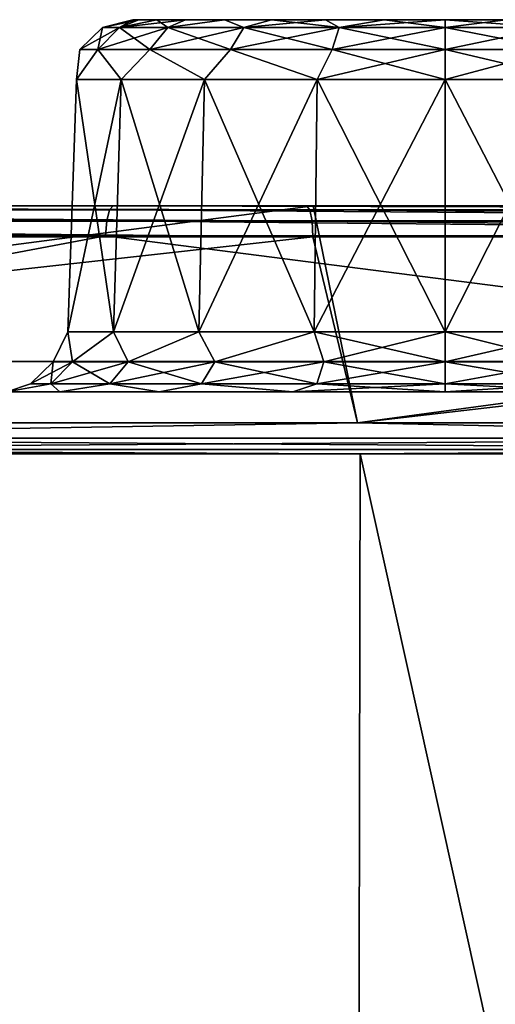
# Model space of a CAD drawing. Header units: millimetres. Extents: x -125 to 125, y -51 to 12.
# Tile 43 of 58: x 25.07 to 28.91, y 4.56 to 12.5. Entities that reach past the tile are written whole.
import ezdxf

# ---------------------------------------------------------------- set-up
doc = ezdxf.new("R2010")
doc.units = ezdxf.units.MM
doc.header["$LTSCALE"] = 65.185185
for name, color, linetype in [('1', 7, 'CONTINUOUS'), ('10', 7, 'CONTINUOUS'), ('117', 7, 'CONTINUOUS'), ('118', 7, 'CONTINUOUS'), ('2', 7, 'CONTINUOUS'), ('23', 7, 'CONTINUOUS'), ('24', 7, 'CONTINUOUS'), ('3', 7, 'CONTINUOUS'), ('33', 7, 'CONTINUOUS'), ('34', 7, 'CONTINUOUS'), ('4', 7, 'CONTINUOUS'), ('43', 7, 'CONTINUOUS'), ('44', 7, 'CONTINUOUS'), ('57', 7, 'CONTINUOUS'), ('58', 7, 'CONTINUOUS'), ('79', 7, 'CONTINUOUS'), ('80', 7, 'CONTINUOUS'), ('83', 7, 'CONTINUOUS'), ('85', 7, 'CONTINUOUS'), ('92', 7, 'CONTINUOUS')]:
    doc.layers.add(name, color=color, linetype=linetype)

msp = doc.modelspace()

# ---------------------------------------------------------------- linework, layer by layer
at = {"layer": '1', "linetype": 'Continuous'}
for points in [[(-27.4376, 11, -121.8512), (-40.7359, 11, -118.0725), (27.4376, 11, -121.8512), (-27.4376, 11, -121.8512)], [(27.4376, 11, -121.8512), (-40.7359, 11, -118.0725), (40.7359, 11, -118.0725), (27.4376, 11, -121.8512)], [(40.7359, 11, -118.0725), (-40.7359, 11, -118.0725), (0, 11, -117.6435), (40.7359, 11, -118.0725)], [(-27.382, 11, 121.6075), (40.6533, 11, 117.8366), (-40.6533, 11, 117.8366), (-27.382, 11, 121.6075)], [(-40.6533, 11, 117.8366), (40.6533, 11, 117.8366), (0, 11, 117.6435), (-40.6533, 11, 117.8366)], [(13.8034, 11, -124.137), (-27.4376, 11, -121.8512), (27.4376, 11, -121.8512), (13.8034, 11, -124.137)], [(-13.7754, 11, 123.8886), (27.3821, 11, 121.6075), (-27.382, 11, 121.6075), (-13.7754, 11, 123.8886)], [(27.3821, 11, 121.6075), (40.6533, 11, 117.8366), (-27.382, 11, 121.6075), (27.3821, 11, 121.6075)], [(13.7754, 11, 123.8886), (27.3821, 11, 121.6075), (-13.7754, 11, 123.8886), (13.7754, 11, 123.8886)], [(12.9906, 11, -116.9241), (40.7359, 11, -118.0725), (0, 11, -117.6435), (12.9906, 11, -116.9241)], [(0, 11, 117.6435), (40.6533, 11, 117.8366), (12.9907, 11, 116.9241), (0, 11, 117.6435)], [(25.8224, 11, -114.7746), (40.7359, 11, -118.0725), (12.9906, 11, -116.9241), (25.8224, 11, -114.7746)], [(40.6533, 11, 117.8366), (53.4265, 11, 112.6222), (12.9907, 11, 116.9241), (40.6533, 11, 117.8366)], [(12.9907, 11, 116.9241), (53.4265, 11, 112.6222), (25.8225, 11, 114.7746), (12.9907, 11, 116.9241)], [(38.3384, 11, -111.2212), (53.535, 11, -112.8474), (25.8224, 11, -114.7746), (38.3384, 11, -111.2212)], [(53.535, 11, -112.8474), (40.7359, 11, -118.0725), (25.8224, 11, -114.7746), (53.535, 11, -112.8474)], [(25.8225, 11, 114.7746), (53.4265, 11, 112.6222), (38.3385, 11, 111.2212), (25.8225, 11, 114.7746)]]:
    msp.add_3dface(points, dxfattribs=at)
at = {"layer": '10', "linetype": 'Continuous'}
for points in [[(25.9828, 12.5, 30.8556), (26.0312, 12.5, 31.3467), (26.0312, 12.5, 30.3646), (25.9828, 12.5, 30.8556)], [(26.0312, 12.5, 30.3646), (26.1745, 12.5, 31.8189), (26.1745, 12.5, 29.8923), (26.0312, 12.5, 30.3646)], [(26.0312, 12.5, 31.3467), (26.1745, 12.5, 31.8189), (26.0312, 12.5, 30.3646), (26.0312, 12.5, 31.3467)], [(26.1745, 12.5, 29.8923), (26.4071, 12.5, 32.2541), (26.4071, 12.5, 29.4572), (26.1745, 12.5, 29.8923)], [(26.1745, 12.5, 31.8189), (26.4071, 12.5, 32.2541), (26.1745, 12.5, 29.8923), (26.1745, 12.5, 31.8189)], [(26.4071, 12.5, 32.2541), (26.7201, 12.5, 32.6356), (26.4071, 12.5, 29.4572), (26.4071, 12.5, 32.2541)], [(26.4071, 12.5, 29.4572), (26.7201, 12.5, 32.6356), (26.7201, 12.5, 29.0757), (26.4071, 12.5, 29.4572)], [(26.7201, 12.5, 29.0757), (27.1016, 12.5, 32.9486), (27.1016, 12.5, 28.7627), (26.7201, 12.5, 29.0757)], [(26.7201, 12.5, 32.6356), (27.1016, 12.5, 32.9486), (26.7201, 12.5, 29.0757), (26.7201, 12.5, 32.6356)], [(27.1016, 12.5, 32.9486), (27.5368, 12.5, 33.1812), (27.1016, 12.5, 28.7627), (27.1016, 12.5, 32.9486)], [(27.1016, 12.5, 28.7627), (27.5368, 12.5, 33.1812), (27.5368, 12.5, 28.5301), (27.1016, 12.5, 28.7627)], [(27.5368, 12.5, 28.5301), (28.009, 12.5, 33.3245), (28.009, 12.5, 28.3868), (27.5368, 12.5, 28.5301)], [(27.5368, 12.5, 33.1812), (28.009, 12.5, 33.3245), (27.5368, 12.5, 28.5301), (27.5368, 12.5, 33.1812)], [(28.009, 12.5, 33.3245), (28.5, 12.5, 33.3728), (28.009, 12.5, 28.3868), (28.009, 12.5, 33.3245)], [(28.009, 12.5, 28.3868), (28.5, 12.5, 33.3728), (28.5, 12.5, 28.3385), (28.009, 12.5, 28.3868)], [(28.5, 12.5, 28.3385), (28.5, 12.5, 33.3728), (28.991, 12.5, 33.3245), (28.5, 12.5, 28.3385)], [(28.991, 12.5, 28.3868), (28.5, 12.5, 28.3385), (28.991, 12.5, 33.3245), (28.991, 12.5, 28.3868)]]:
    msp.add_3dface(points, dxfattribs=at)
at = {"layer": '117', "color": 1, "linetype": 'Continuous'}
for points in [[(13.9369, -51.02, 123.6935), (27.6986, -51.02, 121.3553), (13.9955, 9, 124.214), (13.9369, -51.02, 123.6935)], [(13.9955, 9, 124.214), (27.6986, -51.02, 121.3553), (27.8151, 9, 121.866), (13.9955, 9, 124.214)], [(27.6986, -51.02, 121.3553), (41.1118, -51.02, 117.491), (27.8151, 9, 121.866), (27.6986, -51.02, 121.3553)], [(27.8151, 9, 121.866), (41.1118, -51.02, 117.491), (41.2848, 9, 117.9854), (27.8151, 9, 121.866)]]:
    msp.add_3dface(points, dxfattribs=at)
at = {"layer": '118', "color": 1, "linetype": 'Continuous'}
for points in [[(27.6986, -51.02, -121.3553), (13.9369, -51.02, -123.6935), (16.9904, 9, -123.8399), (27.6986, -51.02, -121.3553)], [(30.5242, 9, -121.2158), (27.6986, -51.02, -121.3553), (16.9904, 9, -123.8399), (30.5242, 9, -121.2158)], [(41.1118, -51.02, -117.491), (27.6986, -51.02, -121.3553), (30.5242, 9, -121.2158), (41.1118, -51.02, -117.491)]]:
    msp.add_3dface(points, dxfattribs=at)
at = {"layer": '2', "linetype": 'Continuous'}
for points in [[(-116.3253, 9.5, 13.5962), (117.1172, 9.5), (-117.1172, 9.5), (-116.3253, 9.5, 13.5962)], [(-117.1172, 9.5), (117.1172, 9.5), (116.3253, 9.5, -13.5962), (-117.1172, 9.5)], [(-116.3253, 9.5, -13.5962), (-117.1172, 9.5), (116.3253, 9.5, -13.5962), (-116.3253, 9.5, -13.5962)], [(-113.9603, 9.5, 27.0088), (116.3253, 9.5, 13.5962), (-116.3253, 9.5, 13.5962), (-113.9603, 9.5, 27.0088)], [(116.3253, 9.5, 13.5962), (117.1172, 9.5), (-116.3253, 9.5, 13.5962), (116.3253, 9.5, 13.5962)], [(-113.9603, 9.5, -27.0088), (-116.3253, 9.5, -13.5962), (113.9603, 9.5, -27.0088), (-113.9603, 9.5, -27.0088)], [(113.9603, 9.5, -27.0088), (-116.3253, 9.5, -13.5962), (116.3253, 9.5, -13.5962), (113.9603, 9.5, -27.0088)], [(-110.0542, 9.5, 40.0562), (113.9603, 9.5, 27.0088), (-113.9603, 9.5, 27.0088), (-110.0542, 9.5, 40.0562)], [(113.9603, 9.5, 27.0088), (116.3253, 9.5, 13.5962), (-113.9603, 9.5, 27.0088), (113.9603, 9.5, 27.0088)], [(110.0542, 9.5, -40.0562), (-113.9603, 9.5, -27.0088), (113.9603, 9.5, -27.0088), (110.0542, 9.5, -40.0562)], [(-110.0542, 9.5, -40.0562), (-113.9603, 9.5, -27.0088), (110.0542, 9.5, -40.0562), (-110.0542, 9.5, -40.0562)], [(110.0542, 9.5, 40.0562), (113.9603, 9.5, 27.0088), (-110.0542, 9.5, 40.0562), (110.0542, 9.5, 40.0562)], [(-104.6598, 9.5, 52.5619), (110.0542, 9.5, 40.0562), (-110.0542, 9.5, 40.0562), (-104.6598, 9.5, 52.5619)], [(104.6598, 9.5, -52.5619), (-110.0542, 9.5, -40.0562), (110.0542, 9.5, -40.0562), (104.6598, 9.5, -52.5619)], [(-104.6598, 9.5, -52.5619), (-110.0542, 9.5, -40.0562), (104.6598, 9.5, -52.5619), (-104.6598, 9.5, -52.5619)], [(104.6598, 9.5, 52.5619), (110.0542, 9.5, 40.0562), (-104.6598, 9.5, 52.5619), (104.6598, 9.5, 52.5619)], [(-97.8501, 9.5, 64.3568), (104.6598, 9.5, 52.5619), (-104.6598, 9.5, 52.5619), (-97.8501, 9.5, 64.3568)], [(97.8501, 9.5, -64.3568), (-104.6598, 9.5, -52.5619), (104.6598, 9.5, -52.5619), (97.8501, 9.5, -64.3568)], [(-97.8501, 9.5, -64.3568), (-104.6598, 9.5, -52.5619), (97.8501, 9.5, -64.3568), (-97.8501, 9.5, -64.3568)], [(97.8501, 9.5, 64.3568), (104.6598, 9.5, 52.5619), (-97.8501, 9.5, 64.3568), (97.8501, 9.5, 64.3568)], [(-89.7171, 9.5, 75.2814), (97.8501, 9.5, 64.3568), (-97.8501, 9.5, 64.3568), (-89.7171, 9.5, 75.2814)], [(89.7171, 9.5, -75.2814), (-97.8501, 9.5, -64.3568), (97.8501, 9.5, -64.3568), (89.7171, 9.5, -75.2814)], [(-89.7171, 9.5, -75.2814), (-97.8501, 9.5, -64.3568), (89.7171, 9.5, -75.2814), (-89.7171, 9.5, -75.2814)], [(89.7171, 9.5, 75.2814), (97.8501, 9.5, 64.3568), (-89.7171, 9.5, 75.2814), (89.7171, 9.5, 75.2814)], [(80.3708, 9.5, -85.1879), (-89.7171, 9.5, -75.2814), (89.7171, 9.5, -75.2814), (80.3708, 9.5, -85.1879)], [(-80.3708, 9.5, -85.1879), (-89.7171, 9.5, -75.2814), (80.3708, 9.5, -85.1879), (-80.3708, 9.5, -85.1879)], [(-80.3708, 9.5, 85.1879), (89.7171, 9.5, 75.2814), (-89.7171, 9.5, 75.2814), (-80.3708, 9.5, 85.1879)], [(69.9376, 9.5, -93.9423), (-80.3708, 9.5, -85.1879), (80.3708, 9.5, -85.1879), (69.9376, 9.5, -93.9423)], [(-69.9376, 9.5, -93.9423), (-80.3708, 9.5, -85.1879), (69.9376, 9.5, -93.9423), (-69.9376, 9.5, -93.9423)], [(-69.9376, 9.5, 93.9423), (80.3708, 9.5, 85.1879), (-80.3708, 9.5, 85.1879), (-69.9376, 9.5, 93.9423)], [(80.3708, 9.5, 85.1879), (89.7171, 9.5, 75.2814), (-80.3708, 9.5, 85.1879), (80.3708, 9.5, 85.1879)], [(-58.5587, 9.5, -101.4264), (-69.9376, 9.5, -93.9423), (58.5587, 9.5, -101.4264), (-58.5587, 9.5, -101.4264)], [(58.5587, 9.5, -101.4264), (-69.9376, 9.5, -93.9423), (69.9376, 9.5, -93.9423), (58.5587, 9.5, -101.4264)], [(69.9376, 9.5, 93.9423), (80.3708, 9.5, 85.1879), (-69.9376, 9.5, 93.9423), (69.9376, 9.5, 93.9423)], [(-58.5587, 9.5, 101.4264), (69.9376, 9.5, 93.9423), (-69.9376, 9.5, 93.9423), (-58.5587, 9.5, 101.4264)], [(46.3878, 9.5, -107.5389), (-58.5587, 9.5, -101.4264), (58.5587, 9.5, -101.4264), (46.3878, 9.5, -107.5389)], [(-46.3878, 9.5, -107.5389), (-58.5587, 9.5, -101.4264), (46.3878, 9.5, -107.5389), (-46.3878, 9.5, -107.5389)], [(58.5587, 9.5, 101.4264), (69.9376, 9.5, 93.9423), (-58.5587, 9.5, 101.4264), (58.5587, 9.5, 101.4264)], [(-46.3878, 9.5, 107.5389), (58.5587, 9.5, 101.4264), (-58.5587, 9.5, 101.4264), (-46.3878, 9.5, 107.5389)], [(33.5896, 9.5, -112.197), (-46.3878, 9.5, -107.5389), (46.3878, 9.5, -107.5389), (33.5896, 9.5, -112.197)], [(-33.5896, 9.5, -112.197), (-46.3878, 9.5, -107.5389), (33.5896, 9.5, -112.197), (-33.5896, 9.5, -112.197)], [(46.3878, 9.5, 107.5389), (58.5587, 9.5, 101.4264), (-46.3878, 9.5, 107.5389), (46.3878, 9.5, 107.5389)], [(-33.5896, 9.5, 112.197), (46.3878, 9.5, 107.5389), (-46.3878, 9.5, 107.5389), (-33.5896, 9.5, 112.197)], [(20.3372, 9.5, -115.3379), (-33.5896, 9.5, -112.197), (33.5896, 9.5, -112.197), (20.3372, 9.5, -115.3379)], [(-20.3372, 9.5, 115.3379), (33.5896, 9.5, 112.197), (-33.5896, 9.5, 112.197), (-20.3372, 9.5, 115.3379)], [(33.5896, 9.5, 112.197), (46.3878, 9.5, 107.5389), (-33.5896, 9.5, 112.197), (33.5896, 9.5, 112.197)], [(20.3372, 9.5, 115.3379), (33.5896, 9.5, 112.197), (-20.3372, 9.5, 115.3379), (20.3372, 9.5, 115.3379)]]:
    msp.add_3dface(points, dxfattribs=at)
at = {"layer": '23', "linetype": 'Continuous'}
for points in [[(29.5318, 12.0174, 33.6906), (28.5, 12.0174, 33.8725), (29.5561, 9.9826, 33.7573), (29.5318, 12.0174, 33.6906)], [(29.5561, 9.9826, 33.7573), (28.5, 12.0174, 33.8725), (28.5, 9.9826, 33.9436), (29.5561, 9.9826, 33.7573)], [(28.5, 9.9826, 27.7677), (29.5318, 12.0174, 28.0207), (29.5561, 9.9826, 27.954), (28.5, 9.9826, 27.7677)], [(28.5, 12.0174, 27.8388), (29.5318, 12.0174, 28.0207), (28.5, 9.9826, 27.7677), (28.5, 12.0174, 27.8388)]]:
    msp.add_3dface(points, dxfattribs=at)
at = {"layer": '24', "linetype": 'Continuous'}
for points in [[(25.459, 9.9826, 30.3194), (25.8873, 12.0174, 29.3472), (25.8258, 9.9826, 29.3117), (25.459, 9.9826, 30.3194)], [(25.529, 12.0174, 30.3318), (25.8873, 12.0174, 29.3472), (25.459, 9.9826, 30.3194), (25.529, 12.0174, 30.3318)], [(25.529, 12.0174, 31.3795), (25.529, 12.0174, 30.3318), (25.459, 9.9826, 31.3919), (25.529, 12.0174, 31.3795)], [(25.8258, 9.9826, 32.3996), (25.529, 12.0174, 31.3795), (25.459, 9.9826, 31.3919), (25.8258, 9.9826, 32.3996)], [(25.459, 9.9826, 31.3919), (25.529, 12.0174, 30.3318), (25.459, 9.9826, 30.3194), (25.459, 9.9826, 31.3919)], [(25.8873, 12.0174, 32.3641), (25.529, 12.0174, 31.3795), (25.8258, 9.9826, 32.3996), (25.8873, 12.0174, 32.3641)], [(25.8258, 9.9826, 29.3117), (26.5608, 12.0174, 28.5446), (26.5151, 9.9826, 28.4902), (25.8258, 9.9826, 29.3117)], [(25.8873, 12.0174, 29.3472), (26.5608, 12.0174, 28.5446), (25.8258, 9.9826, 29.3117), (25.8873, 12.0174, 29.3472)], [(26.5151, 9.9826, 33.2211), (25.8873, 12.0174, 32.3641), (25.8258, 9.9826, 32.3996), (26.5151, 9.9826, 33.2211)], [(26.5608, 12.0174, 33.1667), (25.8873, 12.0174, 32.3641), (26.5151, 9.9826, 33.2211), (26.5608, 12.0174, 33.1667)], [(27.4439, 9.9826, 33.7573), (26.5608, 12.0174, 33.1667), (26.5151, 9.9826, 33.2211), (27.4439, 9.9826, 33.7573)], [(26.5151, 9.9826, 28.4902), (27.4682, 12.0174, 28.0207), (27.4439, 9.9826, 27.954), (26.5151, 9.9826, 28.4902)], [(26.5608, 12.0174, 28.5446), (27.4682, 12.0174, 28.0207), (26.5151, 9.9826, 28.4902), (26.5608, 12.0174, 28.5446)], [(27.4682, 12.0174, 33.6906), (26.5608, 12.0174, 33.1667), (27.4439, 9.9826, 33.7573), (27.4682, 12.0174, 33.6906)], [(28.5, 9.9826, 33.9436), (27.4682, 12.0174, 33.6906), (27.4439, 9.9826, 33.7573), (28.5, 9.9826, 33.9436)], [(27.4682, 12.0174, 28.0207), (28.5, 12.0174, 27.8388), (27.4439, 9.9826, 27.954), (27.4682, 12.0174, 28.0207)], [(28.5, 12.0174, 27.8388), (28.5, 9.9826, 27.7677), (27.4439, 9.9826, 27.954), (28.5, 12.0174, 27.8388)], [(28.5, 9.9826, 33.9436), (28.5, 12.0174, 33.8725), (27.4682, 12.0174, 33.6906), (28.5, 9.9826, 33.9436)]]:
    msp.add_3dface(points, dxfattribs=at)
at = {"layer": '3', "linetype": 'Continuous'}
for points in [[(13.8034, 11, -124.137), (27.4376, 11, -121.8512), (13.9846, 9.25, -124.1168), (13.8034, 11, -124.137)], [(13.9846, 9.25, -124.1168), (27.4376, 11, -121.8512), (27.7933, 9.25, -121.7706), (13.9846, 9.25, -124.1168)], [(27.4376, 11, -121.8512), (40.7359, 11, -118.0725), (27.7933, 9.25, -121.7706), (27.4376, 11, -121.8512)], [(27.7933, 9.25, -121.7706), (40.7359, 11, -118.0725), (41.2526, 9.25, -117.893), (27.7933, 9.25, -121.7706)]]:
    msp.add_3dface(points, dxfattribs=at)
at = {"layer": '33', "linetype": 'Continuous'}
for points in [[(12.9599, 10.7565, -116.6761), (20.3806, 9.7435, -115.584), (25.7614, 10.7565, -114.5322), (12.9599, 10.7565, -116.6761)], [(20.3806, 9.7435, -115.584), (33.6613, 9.7435, -112.4364), (25.7614, 10.7565, -114.5322), (20.3806, 9.7435, -115.584)], [(25.7614, 10.7565, -114.5322), (33.6613, 9.7435, -112.4364), (38.2479, 10.7565, -110.9881), (25.7614, 10.7565, -114.5322)]]:
    msp.add_3dface(points, dxfattribs=at)
at = {"layer": '34', "linetype": 'Continuous'}
for points in [[(12.9599, 10.7565, 116.6761), (25.7614, 10.7565, 114.5322), (20.3806, 9.7435, 115.584), (12.9599, 10.7565, 116.6761)], [(20.3806, 9.7435, 115.584), (25.7614, 10.7565, 114.5322), (33.6613, 9.7435, 112.4364), (20.3806, 9.7435, 115.584)], [(25.7614, 10.7565, 114.5322), (38.2479, 10.7565, 110.9881), (33.6613, 9.7435, 112.4364), (25.7614, 10.7565, 114.5322)]]:
    msp.add_3dface(points, dxfattribs=at)
at = {"layer": '4', "linetype": 'Continuous'}
for points in [[(13.8013, 10.75, 124.1373), (13.9846, 9.25, 124.1168), (27.4335, 10.75, 121.8521), (13.8013, 10.75, 124.1373)], [(13.9846, 9.25, 124.1168), (27.7933, 9.25, 121.7706), (27.4335, 10.75, 121.8521), (13.9846, 9.25, 124.1168)], [(27.4335, 10.75, 121.8521), (27.7933, 9.25, 121.7706), (40.7298, 10.75, 118.0746), (27.4335, 10.75, 121.8521)], [(27.7933, 9.25, 121.7706), (41.2526, 9.25, 117.893), (40.7298, 10.75, 118.0746), (27.7933, 9.25, 121.7706)]]:
    msp.add_3dface(points, dxfattribs=at)
at = {"layer": '43', "linetype": 'Continuous'}
for points in [[(25.7381, 12.436, 30.8556), (26.0312, 12.5, 30.3646), (25.8733, 12.436, 30.0022), (25.7381, 12.436, 30.8556)], [(25.8733, 12.436, 31.7091), (25.9828, 12.5, 30.8556), (25.7381, 12.436, 30.8556), (25.8733, 12.436, 31.7091)], [(25.9828, 12.5, 30.8556), (26.0312, 12.5, 30.3646), (25.7381, 12.436, 30.8556), (25.9828, 12.5, 30.8556)], [(26.1745, 12.5, 31.8189), (26.0312, 12.5, 31.3467), (25.8733, 12.436, 31.7091), (26.1745, 12.5, 31.8189)], [(26.2656, 12.436, 32.479), (26.1745, 12.5, 31.8189), (25.8733, 12.436, 31.7091), (26.2656, 12.436, 32.479)], [(26.0312, 12.5, 31.3467), (25.9828, 12.5, 30.8556), (25.8733, 12.436, 31.7091), (26.0312, 12.5, 31.3467)], [(25.8733, 12.436, 30.0022), (26.4071, 12.5, 29.4572), (26.2656, 12.436, 29.2323), (25.8733, 12.436, 30.0022)], [(26.0312, 12.5, 30.3646), (26.1745, 12.5, 29.8923), (25.8733, 12.436, 30.0022), (26.0312, 12.5, 30.3646)], [(26.1745, 12.5, 29.8923), (26.4071, 12.5, 29.4572), (25.8733, 12.436, 30.0022), (26.1745, 12.5, 29.8923)], [(26.4071, 12.5, 32.2541), (26.1745, 12.5, 31.8189), (26.2656, 12.436, 32.479), (26.4071, 12.5, 32.2541)], [(26.7201, 12.5, 32.6356), (26.4071, 12.5, 32.2541), (26.2656, 12.436, 32.479), (26.7201, 12.5, 32.6356)], [(26.8766, 12.436, 33.0901), (26.7201, 12.5, 32.6356), (26.2656, 12.436, 32.479), (26.8766, 12.436, 33.0901)], [(26.2656, 12.436, 29.2323), (26.7201, 12.5, 29.0757), (26.8766, 12.436, 28.6212), (26.2656, 12.436, 29.2323)], [(26.4071, 12.5, 29.4572), (26.7201, 12.5, 29.0757), (26.2656, 12.436, 29.2323), (26.4071, 12.5, 29.4572)], [(27.1016, 12.5, 32.9486), (26.7201, 12.5, 32.6356), (26.8766, 12.436, 33.0901), (27.1016, 12.5, 32.9486)], [(26.7201, 12.5, 29.0757), (27.1016, 12.5, 28.7627), (26.8766, 12.436, 28.6212), (26.7201, 12.5, 29.0757)], [(27.6465, 12.436, 33.4823), (27.1016, 12.5, 32.9486), (26.8766, 12.436, 33.0901), (27.6465, 12.436, 33.4823)], [(26.8766, 12.436, 28.6212), (27.5368, 12.5, 28.5301), (27.6465, 12.436, 28.2289), (26.8766, 12.436, 28.6212)], [(27.1016, 12.5, 28.7627), (27.5368, 12.5, 28.5301), (26.8766, 12.436, 28.6212), (27.1016, 12.5, 28.7627)], [(27.5368, 12.5, 33.1812), (27.1016, 12.5, 32.9486), (27.6465, 12.436, 33.4823), (27.5368, 12.5, 33.1812)], [(28.009, 12.5, 33.3245), (27.5368, 12.5, 33.1812), (27.6465, 12.436, 33.4823), (28.009, 12.5, 33.3245)], [(27.5368, 12.5, 28.5301), (28.009, 12.5, 28.3868), (27.6465, 12.436, 28.2289), (27.5368, 12.5, 28.5301)], [(28.5, 12.436, 33.6175), (28.009, 12.5, 33.3245), (27.6465, 12.436, 33.4823), (28.5, 12.436, 33.6175)], [(27.6465, 12.436, 28.2289), (28.5, 12.5, 28.3385), (28.5, 12.436, 28.0938), (27.6465, 12.436, 28.2289)], [(28.009, 12.5, 28.3868), (28.5, 12.5, 28.3385), (27.6465, 12.436, 28.2289), (28.009, 12.5, 28.3868)], [(28.5, 12.5, 33.3728), (28.009, 12.5, 33.3245), (28.5, 12.436, 33.6175), (28.5, 12.5, 33.3728)], [(25.7381, 12.436, 30.8556), (25.8733, 12.436, 30.0022), (25.5558, 12.26, 30.8556), (25.7381, 12.436, 30.8556)], [(25.6999, 12.26, 31.7655), (25.7381, 12.436, 30.8556), (25.5558, 12.26, 30.8556), (25.6999, 12.26, 31.7655)], [(25.5558, 12.26, 30.8556), (25.8733, 12.436, 30.0022), (25.6999, 12.26, 29.9458), (25.5558, 12.26, 30.8556)], [(25.6999, 12.26, 29.9458), (26.2656, 12.436, 29.2323), (26.1181, 12.26, 29.1251), (25.6999, 12.26, 29.9458)], [(25.8733, 12.436, 31.7091), (25.7381, 12.436, 30.8556), (25.6999, 12.26, 31.7655), (25.8733, 12.436, 31.7091)], [(26.1181, 12.26, 32.5862), (25.8733, 12.436, 31.7091), (25.6999, 12.26, 31.7655), (26.1181, 12.26, 32.5862)], [(25.8733, 12.436, 30.0022), (26.2656, 12.436, 29.2323), (25.6999, 12.26, 29.9458), (25.8733, 12.436, 30.0022)], [(26.2656, 12.436, 32.479), (25.8733, 12.436, 31.7091), (26.1181, 12.26, 32.5862), (26.2656, 12.436, 32.479)], [(26.1181, 12.26, 29.1251), (26.8766, 12.436, 28.6212), (26.7694, 12.26, 28.4737), (26.1181, 12.26, 29.1251)], [(26.7694, 12.26, 33.2376), (26.2656, 12.436, 32.479), (26.1181, 12.26, 32.5862), (26.7694, 12.26, 33.2376)], [(26.2656, 12.436, 29.2323), (26.8766, 12.436, 28.6212), (26.1181, 12.26, 29.1251), (26.2656, 12.436, 29.2323)], [(26.8766, 12.436, 33.0901), (26.2656, 12.436, 32.479), (26.7694, 12.26, 33.2376), (26.8766, 12.436, 33.0901)], [(26.8766, 12.436, 28.6212), (27.6465, 12.436, 28.2289), (26.7694, 12.26, 28.4737), (26.8766, 12.436, 28.6212)], [(26.7694, 12.26, 28.4737), (27.6465, 12.436, 28.2289), (27.5902, 12.26, 28.0555), (26.7694, 12.26, 28.4737)], [(27.5902, 12.26, 33.6558), (26.8766, 12.436, 33.0901), (26.7694, 12.26, 33.2376), (27.5902, 12.26, 33.6558)], [(27.6465, 12.436, 33.4823), (26.8766, 12.436, 33.0901), (27.5902, 12.26, 33.6558), (27.6465, 12.436, 33.4823)], [(27.6465, 12.436, 28.2289), (28.5, 12.436, 28.0938), (27.5902, 12.26, 28.0555), (27.6465, 12.436, 28.2289)], [(27.5902, 12.26, 28.0555), (28.5, 12.436, 28.0938), (28.5, 12.26, 27.9114), (27.5902, 12.26, 28.0555)], [(28.5, 12.26, 33.7999), (27.6465, 12.436, 33.4823), (27.5902, 12.26, 33.6558), (28.5, 12.26, 33.7999)], [(28.5, 12.436, 33.6175), (27.6465, 12.436, 33.4823), (28.5, 12.26, 33.7999), (28.5, 12.436, 33.6175)], [(25.529, 12.0174, 31.3795), (25.6999, 12.26, 31.7655), (25.5558, 12.26, 30.8556), (25.529, 12.0174, 31.3795)], [(25.529, 12.0174, 31.3795), (25.8873, 12.0174, 32.3641), (25.6999, 12.26, 31.7655), (25.529, 12.0174, 31.3795)], [(25.529, 12.0174, 30.3318), (25.5558, 12.26, 30.8556), (25.6999, 12.26, 29.9458), (25.529, 12.0174, 30.3318)], [(25.529, 12.0174, 30.3318), (25.529, 12.0174, 31.3795), (25.5558, 12.26, 30.8556), (25.529, 12.0174, 30.3318)], [(25.8873, 12.0174, 29.3472), (25.529, 12.0174, 30.3318), (25.6999, 12.26, 29.9458), (25.8873, 12.0174, 29.3472)], [(25.8873, 12.0174, 32.3641), (26.1181, 12.26, 32.5862), (25.6999, 12.26, 31.7655), (25.8873, 12.0174, 32.3641)], [(25.8873, 12.0174, 29.3472), (25.6999, 12.26, 29.9458), (26.1181, 12.26, 29.1251), (25.8873, 12.0174, 29.3472)], [(25.8873, 12.0174, 32.3641), (26.5608, 12.0174, 33.1667), (26.1181, 12.26, 32.5862), (25.8873, 12.0174, 32.3641)], [(26.5608, 12.0174, 28.5446), (25.8873, 12.0174, 29.3472), (26.1181, 12.26, 29.1251), (26.5608, 12.0174, 28.5446)], [(26.5608, 12.0174, 33.1667), (26.7694, 12.26, 33.2376), (26.1181, 12.26, 32.5862), (26.5608, 12.0174, 33.1667)], [(26.5608, 12.0174, 28.5446), (26.1181, 12.26, 29.1251), (26.7694, 12.26, 28.4737), (26.5608, 12.0174, 28.5446)], [(27.4682, 12.0174, 28.0207), (26.5608, 12.0174, 28.5446), (26.7694, 12.26, 28.4737), (27.4682, 12.0174, 28.0207)], [(26.5608, 12.0174, 33.1667), (27.4682, 12.0174, 33.6906), (26.7694, 12.26, 33.2376), (26.5608, 12.0174, 33.1667)], [(27.4682, 12.0174, 28.0207), (26.7694, 12.26, 28.4737), (27.5902, 12.26, 28.0555), (27.4682, 12.0174, 28.0207)], [(27.4682, 12.0174, 33.6906), (27.5902, 12.26, 33.6558), (26.7694, 12.26, 33.2376), (27.4682, 12.0174, 33.6906)], [(28.5, 12.0174, 27.8388), (27.4682, 12.0174, 28.0207), (28.5, 12.26, 27.9114), (28.5, 12.0174, 27.8388)], [(27.4682, 12.0174, 28.0207), (27.5902, 12.26, 28.0555), (28.5, 12.26, 27.9114), (27.4682, 12.0174, 28.0207)], [(27.4682, 12.0174, 33.6906), (28.5, 12.0174, 33.8725), (27.5902, 12.26, 33.6558), (27.4682, 12.0174, 33.6906)], [(28.5, 12.0174, 33.8725), (28.5, 12.26, 33.7999), (27.5902, 12.26, 33.6558), (28.5, 12.0174, 33.8725)]]:
    msp.add_3dface(points, dxfattribs=at)
at = {"layer": '44', "linetype": 'Continuous'}
for points in [[(28.5, 12.436, 28.0938), (28.991, 12.5, 28.3868), (29.3535, 12.436, 28.2289), (28.5, 12.436, 28.0938)], [(28.5, 12.5, 33.3728), (28.5, 12.436, 33.6175), (29.3535, 12.436, 33.4823), (28.5, 12.5, 33.3728)], [(28.5, 12.5, 28.3385), (28.991, 12.5, 28.3868), (28.5, 12.436, 28.0938), (28.5, 12.5, 28.3385)], [(28.991, 12.5, 33.3245), (28.5, 12.5, 33.3728), (29.3535, 12.436, 33.4823), (28.991, 12.5, 33.3245)], [(28.5, 12.436, 33.6175), (28.5, 12.26, 33.7999), (29.4098, 12.26, 33.6558), (28.5, 12.436, 33.6175)], [(28.5, 12.26, 27.9114), (28.5, 12.436, 28.0938), (29.3535, 12.436, 28.2289), (28.5, 12.26, 27.9114)], [(28.5, 12.26, 27.9114), (29.3535, 12.436, 28.2289), (29.4098, 12.26, 28.0555), (28.5, 12.26, 27.9114)], [(29.3535, 12.436, 33.4823), (28.5, 12.436, 33.6175), (29.4098, 12.26, 33.6558), (29.3535, 12.436, 33.4823)], [(29.5318, 12.0174, 28.0207), (28.5, 12.0174, 27.8388), (29.4098, 12.26, 28.0555), (29.5318, 12.0174, 28.0207)], [(28.5, 12.0174, 27.8388), (28.5, 12.26, 27.9114), (29.4098, 12.26, 28.0555), (28.5, 12.0174, 27.8388)], [(28.5, 12.0174, 33.8725), (29.5318, 12.0174, 33.6906), (28.5, 12.26, 33.7999), (28.5, 12.0174, 33.8725)], [(28.5, 12.26, 33.7999), (29.5318, 12.0174, 33.6906), (29.4098, 12.26, 33.6558), (28.5, 12.26, 33.7999)]]:
    msp.add_3dface(points, dxfattribs=at)
at = {"layer": '57', "linetype": 'Continuous'}
for points in [[(28.5, 9.9826, 33.9436), (28.5, 9.74, 34.0162), (29.4767, 9.74, 33.8615), (28.5, 9.9826, 33.9436)], [(29.5561, 9.9826, 33.7573), (28.5, 9.9826, 33.9436), (29.4767, 9.74, 33.8615), (29.5561, 9.9826, 33.7573)], [(29.5561, 9.9826, 27.954), (29.4767, 9.74, 27.8498), (28.5, 9.74, 27.6951), (29.5561, 9.9826, 27.954)], [(28.5, 9.9826, 27.7677), (29.5561, 9.9826, 27.954), (28.5, 9.74, 27.6951), (28.5, 9.9826, 27.7677)], [(28.5, 9.74, 34.0162), (29.533, 9.564, 34.0349), (29.4767, 9.74, 33.8615), (28.5, 9.74, 34.0162)], [(28.5, 9.564, 34.1985), (29.533, 9.564, 34.0349), (28.5, 9.74, 34.0162), (28.5, 9.564, 34.1985)], [(29.533, 9.564, 27.6764), (28.5, 9.564, 27.5128), (29.4767, 9.74, 27.8498), (29.533, 9.564, 27.6764)], [(29.4767, 9.74, 27.8498), (28.5, 9.564, 27.5128), (28.5, 9.74, 27.6951), (29.4767, 9.74, 27.8498)], [(29.533, 9.564, 34.0349), (28.5, 9.564, 34.1985), (29.7269, 9.5, 34.2269), (29.533, 9.564, 34.0349)], [(28.5, 9.564, 27.5128), (29.533, 9.564, 27.6764), (28.5, 9.5, 27.268), (28.5, 9.564, 27.5128)], [(28.5, 9.5, 27.268), (29.533, 9.564, 27.6764), (29.7269, 9.5, 27.4844), (28.5, 9.5, 27.268)], [(28.5, 9.564, 34.1985), (28.5, 9.5, 34.4433), (29.7269, 9.5, 34.2269), (28.5, 9.564, 34.1985)]]:
    msp.add_3dface(points, dxfattribs=at)
at = {"layer": '58', "linetype": 'Continuous'}
for points in [[(25.459, 9.9826, 31.3919), (25.3395, 9.74, 30.8556), (25.4942, 9.74, 31.8323), (25.459, 9.9826, 31.3919)], [(25.459, 9.9826, 31.3919), (25.459, 9.9826, 30.3194), (25.3395, 9.74, 30.8556), (25.459, 9.9826, 31.3919)], [(25.459, 9.9826, 30.3194), (25.4942, 9.74, 29.879), (25.3395, 9.74, 30.8556), (25.459, 9.9826, 30.3194)], [(25.459, 9.9826, 30.3194), (25.8258, 9.9826, 29.3117), (25.4942, 9.74, 29.879), (25.459, 9.9826, 30.3194)], [(25.8258, 9.9826, 32.3996), (25.459, 9.9826, 31.3919), (25.4942, 9.74, 31.8323), (25.8258, 9.9826, 32.3996)], [(25.8258, 9.9826, 32.3996), (25.4942, 9.74, 31.8323), (25.9431, 9.74, 32.7134), (25.8258, 9.9826, 32.3996)], [(25.8258, 9.9826, 29.3117), (25.9431, 9.74, 28.9979), (25.4942, 9.74, 29.879), (25.8258, 9.9826, 29.3117)], [(25.8258, 9.9826, 29.3117), (26.5151, 9.9826, 28.4902), (25.9431, 9.74, 28.9979), (25.8258, 9.9826, 29.3117)], [(26.5151, 9.9826, 33.2211), (25.8258, 9.9826, 32.3996), (25.9431, 9.74, 32.7134), (26.5151, 9.9826, 33.2211)], [(26.5151, 9.9826, 28.4902), (26.6423, 9.74, 28.2987), (25.9431, 9.74, 28.9979), (26.5151, 9.9826, 28.4902)], [(26.5151, 9.9826, 33.2211), (25.9431, 9.74, 32.7134), (26.6423, 9.74, 33.4126), (26.5151, 9.9826, 33.2211)], [(26.5151, 9.9826, 28.4902), (27.4439, 9.9826, 27.954), (26.6423, 9.74, 28.2987), (26.5151, 9.9826, 28.4902)], [(27.4439, 9.9826, 33.7573), (26.5151, 9.9826, 33.2211), (26.6423, 9.74, 33.4126), (27.4439, 9.9826, 33.7573)], [(27.4439, 9.9826, 27.954), (27.5233, 9.74, 27.8498), (26.6423, 9.74, 28.2987), (27.4439, 9.9826, 27.954)], [(27.4439, 9.9826, 33.7573), (26.6423, 9.74, 33.4126), (27.5233, 9.74, 33.8615), (27.4439, 9.9826, 33.7573)], [(27.4439, 9.9826, 27.954), (28.5, 9.9826, 27.7677), (27.5233, 9.74, 27.8498), (27.4439, 9.9826, 27.954)], [(28.5, 9.9826, 33.9436), (27.4439, 9.9826, 33.7573), (28.5, 9.74, 34.0162), (28.5, 9.9826, 33.9436)], [(28.5, 9.74, 34.0162), (27.4439, 9.9826, 33.7573), (27.5233, 9.74, 33.8615), (28.5, 9.74, 34.0162)], [(28.5, 9.9826, 27.7677), (28.5, 9.74, 27.6951), (27.5233, 9.74, 27.8498), (28.5, 9.9826, 27.7677)], [(25.3207, 9.564, 29.8226), (25.1571, 9.564, 30.8556), (25.4942, 9.74, 29.879), (25.3207, 9.564, 29.8226)], [(25.1571, 9.564, 30.8556), (25.3207, 9.564, 31.8887), (25.3395, 9.74, 30.8556), (25.1571, 9.564, 30.8556)], [(25.4942, 9.74, 29.879), (25.1571, 9.564, 30.8556), (25.3395, 9.74, 30.8556), (25.4942, 9.74, 29.879)], [(25.7955, 9.564, 28.8907), (25.3207, 9.564, 29.8226), (25.9431, 9.74, 28.9979), (25.7955, 9.564, 28.8907)], [(25.3395, 9.74, 30.8556), (25.3207, 9.564, 31.8887), (25.4942, 9.74, 31.8323), (25.3395, 9.74, 30.8556)], [(25.9431, 9.74, 28.9979), (25.3207, 9.564, 29.8226), (25.4942, 9.74, 29.879), (25.9431, 9.74, 28.9979)], [(25.3207, 9.564, 31.8887), (25.7955, 9.564, 32.8205), (25.4942, 9.74, 31.8323), (25.3207, 9.564, 31.8887)], [(25.4942, 9.74, 31.8323), (25.7955, 9.564, 32.8205), (25.9431, 9.74, 32.7134), (25.4942, 9.74, 31.8323)], [(26.5351, 9.564, 28.1512), (25.7955, 9.564, 28.8907), (26.6423, 9.74, 28.2987), (26.5351, 9.564, 28.1512)], [(25.7955, 9.564, 32.8205), (26.5351, 9.564, 33.5601), (25.9431, 9.74, 32.7134), (25.7955, 9.564, 32.8205)], [(26.6423, 9.74, 28.2987), (25.7955, 9.564, 28.8907), (25.9431, 9.74, 28.9979), (26.6423, 9.74, 28.2987)], [(25.9431, 9.74, 32.7134), (26.5351, 9.564, 33.5601), (26.6423, 9.74, 33.4126), (25.9431, 9.74, 32.7134)], [(27.467, 9.564, 27.6764), (26.5351, 9.564, 28.1512), (27.5233, 9.74, 27.8498), (27.467, 9.564, 27.6764)], [(27.5233, 9.74, 27.8498), (26.5351, 9.564, 28.1512), (26.6423, 9.74, 28.2987), (27.5233, 9.74, 27.8498)], [(26.5351, 9.564, 33.5601), (27.467, 9.564, 34.0349), (26.6423, 9.74, 33.4126), (26.5351, 9.564, 33.5601)], [(26.6423, 9.74, 33.4126), (27.467, 9.564, 34.0349), (27.5233, 9.74, 33.8615), (26.6423, 9.74, 33.4126)], [(28.5, 9.74, 27.6951), (28.5, 9.564, 27.5128), (27.467, 9.564, 27.6764), (28.5, 9.74, 27.6951)], [(28.5, 9.74, 27.6951), (27.467, 9.564, 27.6764), (27.5233, 9.74, 27.8498), (28.5, 9.74, 27.6951)], [(27.467, 9.564, 34.0349), (28.5, 9.564, 34.1985), (27.5233, 9.74, 33.8615), (27.467, 9.564, 34.0349)], [(28.5, 9.564, 34.1985), (28.5, 9.74, 34.0162), (27.5233, 9.74, 33.8615), (28.5, 9.564, 34.1985)], [(25.3931, 9.5, 32.6495), (25.3207, 9.564, 31.8887), (24.9669, 9.5, 31.4786), (25.3931, 9.5, 32.6495)], [(25.1571, 9.564, 30.8556), (25.3207, 9.564, 29.8226), (24.9669, 9.5, 30.2327), (25.1571, 9.564, 30.8556)], [(24.9669, 9.5, 30.2327), (25.3207, 9.564, 29.8226), (25.3931, 9.5, 29.0618), (24.9669, 9.5, 30.2327)], [(25.3207, 9.564, 31.8887), (25.1571, 9.564, 30.8556), (24.9669, 9.5, 31.4786), (25.3207, 9.564, 31.8887)], [(24.9669, 9.5, 31.4786), (25.1571, 9.564, 30.8556), (24.9669, 9.5, 30.2327), (24.9669, 9.5, 31.4786)], [(25.3207, 9.564, 29.8226), (25.7955, 9.564, 28.8907), (25.3931, 9.5, 29.0618), (25.3207, 9.564, 29.8226)], [(25.7955, 9.564, 32.8205), (25.3207, 9.564, 31.8887), (25.3931, 9.5, 32.6495), (25.7955, 9.564, 32.8205)], [(25.3931, 9.5, 29.0618), (25.7955, 9.564, 28.8907), (26.194, 9.5, 28.1073), (25.3931, 9.5, 29.0618)], [(26.194, 9.5, 33.604), (25.7955, 9.564, 32.8205), (25.3931, 9.5, 32.6495), (26.194, 9.5, 33.604)], [(25.7955, 9.564, 28.8907), (26.5351, 9.564, 28.1512), (26.194, 9.5, 28.1073), (25.7955, 9.564, 28.8907)], [(26.5351, 9.564, 33.5601), (25.7955, 9.564, 32.8205), (26.194, 9.5, 33.604), (26.5351, 9.564, 33.5601)], [(26.194, 9.5, 28.1073), (26.5351, 9.564, 28.1512), (27.2731, 9.5, 27.4844), (26.194, 9.5, 28.1073)], [(27.2731, 9.5, 34.2269), (26.5351, 9.564, 33.5601), (26.194, 9.5, 33.604), (27.2731, 9.5, 34.2269)], [(26.5351, 9.564, 28.1512), (27.467, 9.564, 27.6764), (27.2731, 9.5, 27.4844), (26.5351, 9.564, 28.1512)], [(27.467, 9.564, 34.0349), (26.5351, 9.564, 33.5601), (27.2731, 9.5, 34.2269), (27.467, 9.564, 34.0349)], [(28.5, 9.564, 27.5128), (28.5, 9.5, 27.268), (27.2731, 9.5, 27.4844), (28.5, 9.564, 27.5128)], [(27.467, 9.564, 27.6764), (28.5, 9.564, 27.5128), (27.2731, 9.5, 27.4844), (27.467, 9.564, 27.6764)], [(28.5, 9.5, 34.4433), (27.467, 9.564, 34.0349), (27.2731, 9.5, 34.2269), (28.5, 9.5, 34.4433)], [(28.5, 9.5, 34.4433), (28.5, 9.564, 34.1985), (27.467, 9.564, 34.0349), (28.5, 9.5, 34.4433)]]:
    msp.add_3dface(points, dxfattribs=at)
at = {"layer": '79', "linetype": 'Continuous'}
for points in [[(27.7933, 9.25, 121.7706), (13.9846, 9.25, 124.1168), (20.2015, 9.1251, 123.2237), (27.7933, 9.25, 121.7706)], [(33.4059, 9.1251, 120.3172), (27.7933, 9.25, 121.7706), (20.2015, 9.1251, 123.2237), (33.4059, 9.1251, 120.3172)], [(41.2526, 9.25, 117.893), (27.7933, 9.25, 121.7706), (33.4059, 9.1251, 120.3172), (41.2526, 9.25, 117.893)], [(33.3814, 9.0335, 120.229), (20.2015, 9.1251, 123.2237), (20.1867, 9.0335, 123.1334), (33.3814, 9.0335, 120.229)], [(33.4059, 9.1251, 120.3172), (20.2015, 9.1251, 123.2237), (33.3814, 9.0335, 120.229), (33.4059, 9.1251, 120.3172)], [(27.7377, 9, 121.5268), (20.1867, 9.0335, 123.1334), (13.9566, 9, 123.8683), (27.7377, 9, 121.5268)], [(33.3814, 9.0335, 120.229), (20.1867, 9.0335, 123.1334), (27.7377, 9, 121.5268), (33.3814, 9.0335, 120.229)], [(41.17, 9, 117.657), (33.3814, 9.0335, 120.229), (27.7377, 9, 121.5268), (41.17, 9, 117.657)]]:
    msp.add_3dface(points, dxfattribs=at)
at = {"layer": '80', "linetype": 'Continuous'}
for points in [[(13.9846, 9.25, -124.1168), (27.7933, 9.25, -121.7706), (20.2015, 9.1251, -123.2237), (13.9846, 9.25, -124.1168)], [(20.2015, 9.1251, -123.2237), (27.7933, 9.25, -121.7706), (33.4059, 9.1251, -120.3172), (20.2015, 9.1251, -123.2237)], [(27.7933, 9.25, -121.7706), (41.2526, 9.25, -117.893), (33.4059, 9.1251, -120.3172), (27.7933, 9.25, -121.7706)], [(20.2015, 9.1251, -123.2237), (33.4059, 9.1251, -120.3172), (20.1867, 9.0335, -123.1334), (20.2015, 9.1251, -123.2237)], [(20.1867, 9.0335, -123.1334), (33.4059, 9.1251, -120.3172), (33.3814, 9.0335, -120.229), (20.1867, 9.0335, -123.1334)], [(13.9566, 9, -123.8683), (20.1867, 9.0335, -123.1334), (27.7377, 9, -121.5268), (13.9566, 9, -123.8683)], [(20.1867, 9.0335, -123.1334), (33.3814, 9.0335, -120.229), (27.7377, 9, -121.5268), (20.1867, 9.0335, -123.1334)], [(27.7377, 9, -121.5268), (33.3814, 9.0335, -120.229), (41.17, 9, -117.657), (27.7377, 9, -121.5268)]]:
    msp.add_3dface(points, dxfattribs=at)
at = {"layer": '83', "linetype": 'Continuous'}
for points in [[(12.9652, 10.8786, -116.7113), (25.7718, 10.8786, -114.5663), (12.9764, 10.9676, -116.8018), (12.9652, 10.8786, -116.7113)], [(12.9906, 11, -116.9241), (12.9764, 10.9676, -116.8018), (25.7941, 10.9676, -114.6548), (12.9906, 11, -116.9241)], [(12.9764, 10.9676, -116.8018), (25.7718, 10.8786, -114.5663), (25.7941, 10.9676, -114.6548), (12.9764, 10.9676, -116.8018)], [(25.8224, 11, -114.7746), (12.9906, 11, -116.9241), (25.7941, 10.9676, -114.6548), (25.8224, 11, -114.7746)], [(25.7718, 10.8786, -114.5663), (38.2633, 10.8786, -111.0204), (25.7941, 10.9676, -114.6548), (25.7718, 10.8786, -114.5663)], [(25.8224, 11, -114.7746), (25.7941, 10.9676, -114.6548), (38.2963, 10.9676, -111.1055), (25.8224, 11, -114.7746)], [(25.7941, 10.9676, -114.6548), (38.2633, 10.8786, -111.0204), (38.2963, 10.9676, -111.1055), (25.7941, 10.9676, -114.6548)], [(38.3384, 11, -111.2212), (25.8224, 11, -114.7746), (38.2963, 10.9676, -111.1055), (38.3384, 11, -111.2212)], [(12.9599, 10.7565, -116.6761), (25.7614, 10.7565, -114.5322), (12.9652, 10.8786, -116.7113), (12.9599, 10.7565, -116.6761)], [(12.9652, 10.8786, -116.7113), (25.7614, 10.7565, -114.5322), (25.7718, 10.8786, -114.5663), (12.9652, 10.8786, -116.7113)], [(25.7614, 10.7565, -114.5322), (38.2479, 10.7565, -110.9881), (25.7718, 10.8786, -114.5663), (25.7614, 10.7565, -114.5322)], [(25.7718, 10.8786, -114.5663), (38.2479, 10.7565, -110.9881), (38.2633, 10.8786, -111.0204), (25.7718, 10.8786, -114.5663)]]:
    msp.add_3dface(points, dxfattribs=at)
at = {"layer": '85', "linetype": 'Continuous'}
for points in [[(25.7718, 10.8786, 114.5663), (12.9652, 10.8786, 116.7113), (12.9764, 10.9676, 116.8018), (25.7718, 10.8786, 114.5663)], [(12.9907, 11, 116.9241), (25.7941, 10.9676, 114.6548), (12.9764, 10.9676, 116.8018), (12.9907, 11, 116.9241)], [(25.7941, 10.9676, 114.6548), (25.7718, 10.8786, 114.5663), (12.9764, 10.9676, 116.8018), (25.7941, 10.9676, 114.6548)], [(12.9907, 11, 116.9241), (25.8225, 11, 114.7746), (25.7941, 10.9676, 114.6548), (12.9907, 11, 116.9241)], [(38.2633, 10.8786, 111.0204), (25.7718, 10.8786, 114.5663), (25.7941, 10.9676, 114.6548), (38.2633, 10.8786, 111.0204)], [(25.8225, 11, 114.7746), (38.2963, 10.9676, 111.1056), (25.7941, 10.9676, 114.6548), (25.8225, 11, 114.7746)], [(38.2963, 10.9676, 111.1056), (38.2633, 10.8786, 111.0204), (25.7941, 10.9676, 114.6548), (38.2963, 10.9676, 111.1056)], [(25.8225, 11, 114.7746), (38.3385, 11, 111.2212), (38.2963, 10.9676, 111.1056), (25.8225, 11, 114.7746)], [(25.7614, 10.7565, 114.5322), (12.9599, 10.7565, 116.6761), (12.9652, 10.8786, 116.7113), (25.7614, 10.7565, 114.5322)], [(25.7718, 10.8786, 114.5663), (25.7614, 10.7565, 114.5322), (12.9652, 10.8786, 116.7113), (25.7718, 10.8786, 114.5663)], [(38.2479, 10.7565, 110.9881), (25.7614, 10.7565, 114.5322), (25.7718, 10.8786, 114.5663), (38.2479, 10.7565, 110.9881)], [(38.2633, 10.8786, 111.0204), (38.2479, 10.7565, 110.9881), (25.7718, 10.8786, 114.5663), (38.2633, 10.8786, 111.0204)]]:
    msp.add_3dface(points, dxfattribs=at)
at = {"layer": '92', "linetype": 'Continuous'}
for points in [[(13.7754, 11, 123.8886), (13.7892, 10.9666, 124.0127), (27.4095, 10.9666, 121.7293), (13.7754, 11, 123.8886)], [(27.3821, 11, 121.6075), (13.7754, 11, 123.8886), (27.4095, 10.9666, 121.7293), (27.3821, 11, 121.6075)], [(13.7987, 10.875, 124.1039), (27.4284, 10.875, 121.819), (13.7892, 10.9666, 124.0127), (13.7987, 10.875, 124.1039)], [(13.7892, 10.9666, 124.0127), (27.4284, 10.875, 121.819), (27.4095, 10.9666, 121.7293), (13.7892, 10.9666, 124.0127)], [(27.3821, 11, 121.6075), (27.4095, 10.9666, 121.7293), (40.694, 10.9666, 117.9547), (27.3821, 11, 121.6075)], [(40.6533, 11, 117.8366), (27.3821, 11, 121.6075), (40.694, 10.9666, 117.9547), (40.6533, 11, 117.8366)], [(27.4284, 10.875, 121.819), (40.7221, 10.875, 118.0419), (27.4095, 10.9666, 121.7293), (27.4284, 10.875, 121.819)], [(27.4095, 10.9666, 121.7293), (40.7221, 10.875, 118.0419), (40.694, 10.9666, 117.9547), (27.4095, 10.9666, 121.7293)], [(13.7987, 10.875, 124.1039), (27.4335, 10.75, 121.8521), (27.4284, 10.875, 121.819), (13.7987, 10.875, 124.1039)], [(13.8013, 10.75, 124.1373), (27.4335, 10.75, 121.8521), (13.7987, 10.875, 124.1039), (13.8013, 10.75, 124.1373)], [(27.4284, 10.875, 121.819), (40.7298, 10.75, 118.0746), (40.7221, 10.875, 118.0419), (27.4284, 10.875, 121.819)], [(27.4335, 10.75, 121.8521), (40.7298, 10.75, 118.0746), (27.4284, 10.875, 121.819), (27.4335, 10.75, 121.8521)]]:
    msp.add_3dface(points, dxfattribs=at)

doc.saveas('drawing.dxf')
